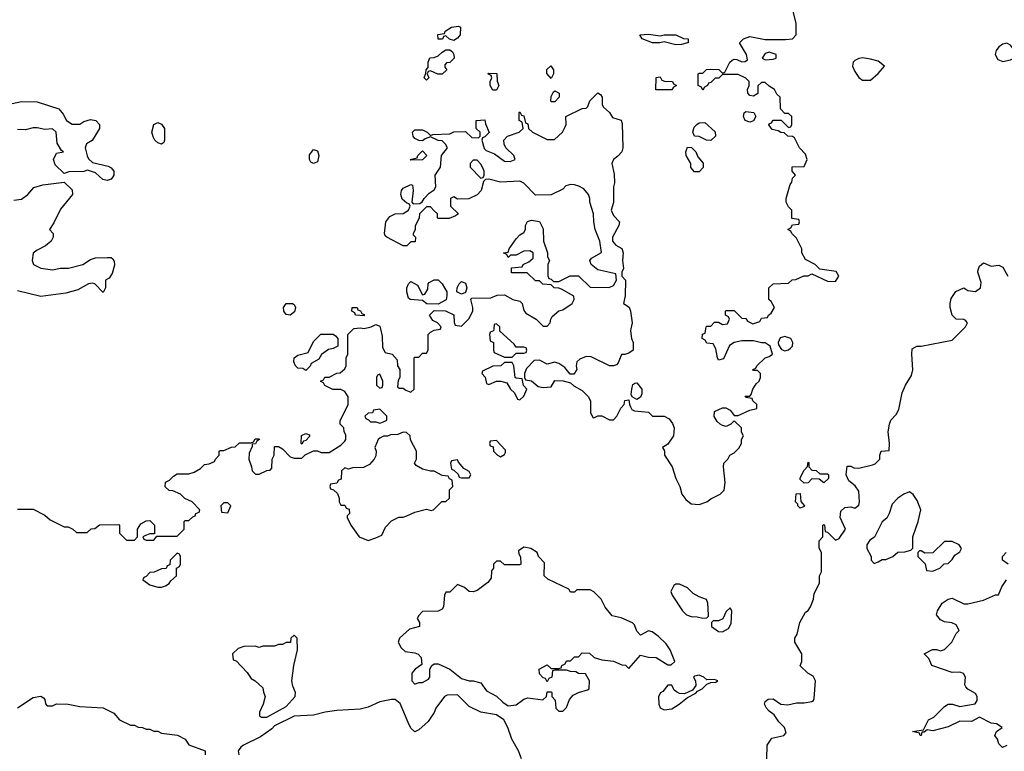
# Model space of a CAD drawing. Header units: inches. Extents: x 2380249 to 2585472, y 382747 to 546448.
# Tile 121 of 256: x 2432021 to 2437078, y 477828 to 481588. Entities that reach past the tile are written whole.
import ezdxf

# ---------------------------------------------------------------- set-up
doc = ezdxf.new("R2010")
doc.units = ezdxf.units.IN
doc.header["$MEASUREMENT"] = 0
doc.layers.add('C4437', color=7, linetype='Continuous')
doc.layers.add('C4438', color=7, linetype='Continuous')

msp = doc.modelspace()

# ---------------------------------------------------------------- linework, layer by layer
at = {"layer": 'C4437', "color": 4}
for points, elevation in [([(2432010, 479072), (2432090, 479072), (2432150, 479042), (2432178, 479018), (2432250, 478982), (2432270, 478982), (2432294, 478970), (2432312.7, 478952.7), (2432367.3, 478952.7), (2432388.4, 478971.6), (2432407.3, 478972.7), (2432430, 478992), (2432530, 478994), (2432534, 478990), (2432534, 478950), (2432570, 478914), (2432610, 478914), (2432626, 478930), (2432626, 478970), (2432643.1, 478996.9), (2432670, 479012), (2432690, 479014), (2432714, 478990), (2432714, 478946), (2432690, 478946), (2432663.6, 478936.4), (2432654, 478930), (2432658, 478918), (2432670, 478914), (2432710, 478914), (2432726, 478934), (2432830, 478934), (2432866, 478970), (2432866, 479010), (2432870, 479014), (2432890, 479014), (2432910, 479034), (2432922, 479038), (2432926, 479050), (2432942, 479058), (2432946, 479070), (2432906, 479110), (2432868.4, 479128.4), (2432846, 479150), (2432807.3, 479167.3), (2432788.4, 479168.4), (2432767.3, 479187.3), (2432768.9, 479211.1), (2432790, 479222), (2432810, 479242), (2432830, 479254), (2432890, 479254), (2432916.4, 479263.6), (2432950, 479282), (2432970, 479302), (2432994.6, 479305.4), (2433022, 479318), (2433026, 479330), (2433046, 479350), (2433046, 479370), (2433050, 479374), (2433070, 479374), (2433108.4, 479391.6), (2433127.3, 479392.7), (2433150, 479414), (2433210, 479414), (2433222, 479418), (2433230, 479434), (2433250, 479434), (2433252, 479430), (2433238, 479422), (2433231.6, 479408.4), (2433214, 479406), (2433214, 479394), (2433199.6, 479360.4), (2433198, 479330), (2433212, 479290), (2433214, 479270), (2433232.7, 479252.7), (2433250, 479252), (2433290, 479272), (2433307.3, 479272.7), (2433316.4, 479283.6), (2433318, 479330), (2433328, 479350), (2433330, 479394), (2433350, 479394), (2433370, 479382), (2433410, 479342), (2433430, 479334), (2433470, 479334), (2433487.3, 479352.7), (2433530, 479372), (2433550, 479372), (2433570, 479364.7), (2433610, 479364.7), (2433670, 479402), (2433690, 479422), (2433695.3, 479430), (2433695.3, 479455.3), (2433688, 479470), (2433686, 479490), (2433666, 479510), (2433667.3, 479527.3), (2433708, 479610), (2433708, 479650), (2433690, 479678), (2433670, 479688), (2433628.4, 479688.4), (2433588.4, 479708.4), (2433582, 479722), (2433566, 479730), (2433582, 479738), (2433588.4, 479751.6), (2433610, 479752), (2433650, 479772), (2433667.3, 479772.7), (2433690, 479794), (2433698, 479810), (2433698, 479850), (2433706, 479870), (2433706, 479970), (2433736, 480000)], 76), ([(2433873.2, 480000), (2433882, 479962), (2433883.6, 479903.6), (2433898, 479878), (2433934, 479870), (2433959.6, 479839.6), (2433962, 479810), (2433974, 479790), (2433974, 479750), (2433965.4, 479734.6), (2433962, 479702), (2433970, 479694), (2433990, 479694), (2434003.6, 479683.6), (2434030, 479674), (2434046, 479690), (2434046, 479850), (2434050, 479854), (2434070, 479854), (2434090, 479874), (2434110, 479874), (2434118, 479890), (2434118, 479970), (2434130, 479982), (2434150, 479992), (2434182, 479998), (2434182.7, 480000)], 76), ([(2434455.2, 480000), (2434454, 479990), (2434438, 479982), (2434434, 479970), (2434438, 479938), (2434454, 479930), (2434454, 479890), (2434458, 479878), (2434510, 479854), (2434550, 479854), (2434570, 479874), (2434610, 479874), (2434622, 479878), (2434626, 479890), (2434622, 479902), (2434610, 479906), (2434570, 479906), (2434560.4, 479920.4), (2434487.3, 479987.3), (2434486.6, 480000)], 76), ([(2435160, 480000), (2435158, 479990), (2435162.8, 479950), (2435171, 479930), (2435171, 479890), (2435150, 479875.3), (2435128, 479868), (2435112, 479868), (2435095.3, 479824.7), (2435085.4, 479814.6), (2435070, 479808.7), (2435049.3, 479809.3), (2434956.4, 479856.4), (2434930, 479858), (2434896.9, 479843.1), (2434882, 479830), (2434878, 479810), (2434882, 479790), (2434867.3, 479767.3), (2434847.3, 479767.3), (2434820.4, 479800.4), (2434790, 479822), (2434770, 479828), (2434730, 479818), (2434690, 479838), (2434663.6, 479836.4), (2434623.6, 479796.4), (2434614, 479770), (2434614, 479750), (2434618, 479738), (2434650, 479732), (2434683.6, 479703.6), (2434710, 479698), (2434750, 479702), (2434770, 479734), (2434812, 479732), (2434850, 479722), (2434866.4, 479706.4), (2434910, 479682), (2434942, 479650), (2434951.6, 479628.4), (2434952, 479570), (2434964.7, 479544.7), (2434970, 479542), (2434990, 479552), (2435010, 479552), (2435050, 479532), (2435070, 479532), (2435088, 479550), (2435108.4, 479591.6), (2435126, 479610), (2435128.9, 479631.1), (2435150, 479634), (2435152, 479610), (2435158, 479598), (2435164.7, 479584.7), (2435178, 479578), (2435250, 479572), (2435271.3, 479551.3), (2435330, 479550.7), (2435356.4, 479536.4), (2435373.4, 479513.4), (2435382.8, 479490), (2435378, 479450), (2435350, 479406), (2435322, 479390), (2435332, 479372), (2435332, 479350), (2435371.3, 479290), (2435391, 479230), (2435411, 479190), (2435421, 479150), (2435442.5, 479122.5), (2435470, 479101), (2435510, 479096), (2435550, 479111), (2435570, 479126), (2435618, 479150), (2435639, 479170), (2435644, 479210), (2435635.3, 479290), (2435638, 479310), (2435658, 479330), (2435668, 479350), (2435690, 479362), (2435713.6, 479386.4), (2435728, 479410), (2435728.7, 479431.3), (2435738, 479450), (2435728.4, 479468.4), (2435728, 479490), (2435690, 479526), (2435674, 479510), (2435650, 479498), (2435630, 479502), (2435618, 479510), (2435603.1, 479523.1), (2435588.4, 479548.4), (2435590, 479574), (2435630, 479594), (2435647.3, 479592.7), (2435670, 479582), (2435690, 479554), (2435710, 479554), (2435770, 479582), (2435806, 479590), (2435806, 479610), (2435786, 479630), (2435782, 479642), (2435750, 479646), (2435746, 479654), (2435770, 479654), (2435778, 479662), (2435786, 479690), (2435803.1, 479716.9), (2435818, 479730), (2435826, 479750), (2435826, 479770), (2435810, 479786), (2435790, 479786), (2435786, 479790), (2435802, 479798), (2435806, 479810), (2435848.9, 479851.1), (2435870, 479858), (2435888, 479870), (2435875.3, 479910), (2435850, 479928), (2435830, 479928), (2435790, 479938), (2435730, 479938), (2435690, 479929), (2435666, 479914), (2435634.8, 479845.2), (2435610, 479838), (2435604, 479850), (2435596.4, 479896.4), (2435582, 479922), (2435550, 479926), (2435542, 479942), (2435526, 479950), (2435527.3, 479972.7), (2435542, 479978), (2435544.8, 480000)], 76), ([(2435858, 477790), (2435860.4, 477859.6), (2435884, 477896), (2435946, 477910), (2435957.2, 477922.8), (2435949.2, 477950), (2435920.5, 477980.5), (2435896.1, 478016.1), (2435870, 478034), (2435855.6, 478050), (2435845.6, 478070), (2435850, 478084.7), (2435864.4, 478095.6), (2435890, 478098), (2435930, 478071.3), (2435966.4, 478066.4), (2436010, 478078), (2436050, 478078), (2436090, 478084.7), (2436098, 478090), (2436100.4, 478099.6), (2436108, 478190), (2436095.3, 478215.3), (2436069.1, 478229.1), (2436028.4, 478268.4), (2436038, 478290), (2436038, 478330), (2436002, 478390), (2436002, 478410), (2436014, 478430), (2436028, 478490), (2436056.4, 478543.6), (2436070, 478552), (2436082, 478570), (2436098, 478610), (2436100.4, 478639.6), (2436128.4, 478691.6), (2436128.7, 478730), (2436138, 478750), (2436138, 478850), (2436127.3, 478872.7), (2436126, 478910), (2436146, 478930), (2436146, 478990), (2436150, 478994), (2436154, 478990), (2436158, 478958), (2436170, 478954), (2436210, 478914), (2436230, 478922), (2436262, 478970), (2436234, 479030), (2436238, 479062), (2436258, 479082), (2436290, 479084.7), (2436310, 479078), (2436330, 479094), (2436334, 479110), (2436330, 479166), (2436312.1, 479192.1), (2436279, 479219), (2436266, 479250), (2436270, 479294), (2436290, 479294), (2436305.4, 479285.4), (2436330, 479282.8), (2436400.2, 479299.8), (2436413.6, 479306.4), (2436438, 479330), (2436438, 479350), (2436446, 479370), (2436486, 479374), (2436488.7, 479410), (2436482, 479470), (2436488.7, 479510), (2436495.3, 479530), (2436521.5, 479558.5), (2436535.5, 479584.5), (2436553.2, 479670), (2436569.5, 479710.5), (2436600.2, 479759.8), (2436608.4, 479788.4), (2436602, 479870), (2436604, 479896), (2436629, 479911), (2436650, 479911), (2436810, 479941), (2436868.1, 480000)], 72), ([(2437098, 478790), (2437068, 478810), (2437068, 478830), (2437088, 478850)], 68), ([(2437090, 477858), (2437068.4, 477848.4), (2437050, 477866), (2437042, 477890), (2437028.7, 477910), (2437038, 477930), (2437066, 477950), (2437038, 477970), (2437010, 477973.2), (2436950, 478004), (2436910, 477982), (2436850, 477982.7), (2436790, 477954.5), (2436710, 477934), (2436682, 477938), (2436666, 477926), (2436654, 477926), (2436650, 477909.3), (2436646, 477910), (2436642, 477922), (2436606, 477930), (2436662, 477938), (2436688, 477990), (2436715.5, 478004.5), (2436770, 478058), (2436790, 478071), (2436810.9, 478070.9), (2436850, 478058), (2436927.3, 478072.7), (2436938, 478090), (2436938, 478110), (2436930, 478126), (2436890, 478148), (2436880.2, 478160.2), (2436875.3, 478170), (2436878, 478210), (2436868.4, 478228.4), (2436850, 478235.3), (2436810, 478234), (2436706, 478270), (2436690, 478306), (2436666, 478330), (2436709.1, 478350.9), (2436730, 478351.3), (2436750, 478344.7), (2436770, 478352), (2436808.7, 478390), (2436830, 478434), (2436846, 478450), (2436830, 478478), (2436808.7, 478488.7), (2436770, 478494), (2436750, 478504), (2436728.7, 478530), (2436735.3, 478550), (2436759, 478590), (2436790, 478610.8), (2436810, 478614.8), (2436870, 478586), (2436890, 478586), (2436970, 478604.7), (2437032, 478632), (2437048, 478632), (2437065.6, 478674.4), (2437088.7, 478710)], 68), ([(2434598, 477790), (2434582, 477830), (2434548.7, 477890), (2434528.7, 477950), (2434508, 477990), (2434470, 478015.3), (2434388.9, 478028.9), (2434330, 478058), (2434270, 478118), (2434216.4, 478116.4), (2434202, 478110), (2434158, 478050), (2434150, 478028), (2434118, 477982), (2434070, 477938), (2434050, 477928), (2434030, 477948), (2434015.5, 477975.5), (2433974.8, 478074.8), (2433950, 478095.3), (2433930, 478095.3), (2433870, 478082.7), (2433810, 478055.1), (2433770, 478045.2), (2433650, 478037.2), (2433590, 478029.2), (2433530, 478014), (2433430, 478008.7), (2433330, 477959), (2433316.1, 477943.9), (2433257, 477903), (2433170, 477859.6), (2433156.3, 477850), (2433143.8, 477830), (2433147, 477810)], 76), ([(2432010, 478052), (2432090, 478104.7), (2432130, 478111.3), (2432143.6, 478103.6), (2432150, 478094), (2432152.7, 478072.7), (2432162, 478062), (2432190, 478062), (2432210, 478072), (2432270, 478071.3), (2432330, 478058), (2432450, 478052), (2432503.6, 478023.6), (2432534, 477990), (2432590, 477962), (2432610, 477962), (2432630, 477952), (2432651.1, 477951.1), (2432670, 477942), (2432690, 477942), (2432710, 477932), (2432730, 477932), (2432750, 477922), (2432831.6, 477911.6), (2432871.1, 477891.1), (2432890, 477862), (2432974, 477830), (2432974, 477810)], 72)]:
    msp.add_lwpolyline(points, dxfattribs=dict(at, elevation=elevation))
for points, elevation in [([(2433490, 479786), (2433475.3, 479795.3), (2433450, 479798), (2433438, 479810), (2433429.1, 479829.1), (2433430, 479851.3), (2433450, 479864.7), (2433502, 479878), (2433530, 479934), (2433567.3, 479972.7), (2433630, 479972), (2433643.6, 479963.6), (2433654, 479950), (2433654, 479910), (2433630, 479898), (2433606.4, 479893.6), (2433571.6, 479868.4), (2433556.9, 479843.1), (2433518, 479822), (2433512.7, 479807.3)], 76), ([(2435950, 479959.3), (2435927.3, 479952.7), (2435916, 479930), (2435918, 479918), (2435934, 479894), (2435950, 479886), (2435970, 479890.8), (2435980.1, 479899.9), (2435989.2, 479910), (2435991.8, 479930), (2435982, 479950)], 76), ([(2434550, 479826), (2434510, 479826), (2434491.1, 479808.9), (2434450, 479808), (2434398, 479782), (2434394, 479770), (2434411.6, 479751.6), (2434418, 479718), (2434430, 479714), (2434470, 479731.3), (2434491.1, 479731.1), (2434522, 479722), (2434542, 479690), (2434562, 479670), (2434578, 479638), (2434590, 479634), (2434610, 479654), (2434626, 479690), (2434608.4, 479708.4), (2434602, 479742), (2434570, 479746), (2434566, 479750), (2434558, 479810)], 76), ([(2433870, 479766), (2433858, 479762), (2433854, 479750), (2433854, 479710), (2433870, 479694), (2433882, 479698), (2433886, 479710), (2433886, 479730)], 76), ([(2435190, 479637.2), (2435166, 479650), (2435162, 479662), (2435164, 479690), (2435170, 479714), (2435180.4, 479719.6), (2435190, 479722), (2435216, 479690), (2435215.3, 479664.7), (2435210, 479649.2)], 76), ([(2433870, 479586), (2433838, 479582), (2433832.7, 479567.3), (2433810, 479566), (2433794, 479550), (2433798, 479538), (2433812.7, 479532.7), (2433822, 479522), (2433850, 479522), (2433870, 479514), (2433890, 479522), (2433906, 479530), (2433906, 479550)], 76), ([(2433470, 479406), (2433466, 479410), (2433468.9, 479451.1), (2433490, 479462), (2433510, 479454), (2433510, 479446), (2433490, 479426), (2433478, 479422)], 76), ([(2433990, 479468), (2433963.6, 479456.4), (2433924.7, 479455.3), (2433910, 479448), (2433890, 479448), (2433870, 479438), (2433862, 479430), (2433844.7, 479390), (2433852, 479370), (2433850, 479346), (2433842, 479330), (2433816.9, 479303.1), (2433787.3, 479287.3), (2433730, 479286), (2433710, 479278), (2433690, 479286), (2433674, 479270), (2433672.7, 479227.3), (2433658, 479222), (2433650, 479206), (2433618, 479202), (2433614, 479190), (2433618, 479178), (2433632.7, 479172.7), (2433652.7, 479152.7), (2433662, 479130), (2433662, 479110), (2433670, 479094), (2433690, 479094), (2433698, 479078), (2433712.7, 479072.7), (2433714, 479050), (2433702, 479038), (2433702, 479030), (2433722, 478990), (2433764.7, 478930), (2433810, 478912), (2433850, 478924.7), (2433880.4, 478939.6), (2433900.2, 478979.8), (2433930, 479012), (2433968.9, 479031.1), (2433990, 479031.3), (2434010, 479038), (2434050, 479058), (2434110, 479072), (2434134.6, 479065.4), (2434146, 479070), (2434188.4, 479111.6), (2434210, 479112), (2434228, 479130), (2434228.4, 479171.6), (2434246, 479190), (2434242, 479222), (2434228, 479228), (2434222, 479242), (2434190, 479246), (2434150, 479268), (2434130, 479268), (2434090, 479278), (2434056.4, 479296.4), (2434048, 479310), (2434058, 479330), (2434058, 479370), (2434028.4, 479428.4), (2434026, 479450), (2434007.3, 479467.3)], 76), ([(2434470, 479426), (2434438, 479422), (2434434, 479410), (2434438, 479398), (2434452.7, 479392.7), (2434454, 479370), (2434474, 479350), (2434490, 479342), (2434510, 479354), (2434516.4, 479363.6), (2434516.4, 479376.4)], 76), ([(2434270, 479326), (2434238, 479322), (2434234, 479310), (2434238, 479278), (2434250, 479274), (2434272.7, 479252.7), (2434278, 479238), (2434290, 479234), (2434330, 479234), (2434338, 479250), (2434330, 479266), (2434302, 479282), (2434274.6, 479314.6)], 76), ([(2436130, 479254), (2436170, 479254), (2436174, 479250), (2436174, 479230), (2436150, 479208.7), (2436127.3, 479227.3), (2436090, 479228), (2436070, 479208), (2436050, 479206), (2436030, 479226), (2436030, 479234), (2436050, 479274), (2436067.3, 479292.7), (2436070, 479314), (2436074, 479310), (2436074, 479290), (2436090, 479274), (2436111.6, 479271.6)], 72), ([(2436030, 479078), (2436018, 479090), (2436018, 479098), (2436006, 479110), (2436008.7, 479151.3), (2436030, 479154), (2436032.7, 479112.7), (2436052, 479090), (2436050, 479086)], 72), ([(2436590, 479162), (2436562, 479150), (2436530, 479128.7), (2436501.4, 479098.6), (2436486.8, 479050), (2436474, 479026), (2436450, 479008), (2436410.8, 478929.2), (2436387.1, 478912.9), (2436371.3, 478890), (2436371.3, 478870), (2436394, 478830), (2436394, 478810), (2436410, 478794), (2436430, 478802), (2436450, 478814), (2436470, 478814), (2436506, 478830), (2436530, 478852), (2436567.3, 478852.7), (2436598, 478862), (2436607.3, 478872.7), (2436608.7, 478930), (2436635.3, 479010), (2436648.7, 479070), (2436630, 479118), (2436610, 479148)], 72), ([(2433090, 479106), (2433070, 479106), (2433054, 479090), (2433058, 479058), (2433090, 479054), (2433106, 479090)], 76), ([(2434610, 478878), (2434582, 478858), (2434583.6, 478843.6), (2434592.7, 478827.3), (2434594, 478790), (2434590, 478786), (2434510, 478786), (2434490, 478806), (2434470, 478806), (2434454, 478790), (2434454, 478770), (2434444.7, 478755.3), (2434442, 478718), (2434424.7, 478695.3), (2434370, 478655.3), (2434350, 478648.7), (2434328.9, 478648.9), (2434306, 478670), (2434270, 478686), (2434230, 478646), (2434210, 478646), (2434202, 478630), (2434198, 478570), (2434190, 478558), (2434170, 478548), (2434090, 478546), (2434070, 478526), (2434062, 478510), (2434074, 478490), (2434074, 478470), (2434023.6, 478456.4), (2433971.1, 478408.9), (2433964.7, 478390), (2433979.8, 478359.8), (2434001, 478341), (2434050, 478334.8), (2434067.5, 478327.5), (2434082.8, 478310), (2434085.4, 478274.6), (2434052, 478250), (2434034, 478230), (2434034, 478190), (2434050, 478174), (2434070, 478182), (2434090, 478182), (2434120.4, 478199.6), (2434128, 478210), (2434128, 478250), (2434138, 478270), (2434150, 478278), (2434170, 478278), (2434230.6, 478250.6), (2434290, 478202.8), (2434330, 478190.6), (2434350.6, 478190.6), (2434390, 478181), (2434419.1, 478139.1), (2434470, 478111), (2434501.6, 478081.6), (2434530, 478062.8), (2434570, 478066.8), (2434610, 478096), (2434630, 478102.8), (2434707.3, 478092.7), (2434726, 478110), (2434730, 478134), (2434750, 478134), (2434754, 478130), (2434754, 478110), (2434771.6, 478091.6), (2434774, 478050), (2434790, 478034), (2434810, 478034), (2434830, 478054), (2434844.7, 478095.3), (2434863.2, 478116.8), (2434890, 478131.3), (2434936.4, 478143.6), (2434946, 478150), (2434948, 478190), (2434927.3, 478227.3), (2434890, 478228), (2434876.4, 478236.4), (2434850, 478238), (2434830, 478246), (2434770, 478246), (2434758, 478242), (2434754, 478210), (2434738, 478202), (2434730, 478186), (2434722, 478202), (2434710, 478206), (2434690, 478226), (2434688, 478250), (2434730, 478272), (2434750, 478254), (2434790, 478254), (2434802, 478258), (2434806, 478270), (2434822, 478278), (2434830, 478294), (2434850, 478294), (2434870, 478314), (2434890, 478314), (2434910, 478334), (2434948, 478332), (2434971.1, 478311.1), (2435010, 478298), (2435070, 478291.3), (2435112.7, 478272.7), (2435131.6, 478271.6), (2435150, 478254), (2435210, 478322), (2435250, 478311.3), (2435290, 478311), (2435350, 478272), (2435367.3, 478272.7), (2435386, 478290), (2435362, 478350), (2435340.2, 478380.2), (2435300.2, 478420.2), (2435270, 478442), (2435250, 478448), (2435210, 478426), (2435190, 478446), (2435179, 478479), (2435168.9, 478488.9), (2435110, 478514), (2435064, 478524), (2435028.4, 478568.4), (2435008, 478610), (2434970, 478648), (2434950, 478658), (2434882, 478658), (2434870, 478646), (2434850, 478646), (2434842, 478662), (2434732.9, 478712.9), (2434715.3, 478730), (2434716.4, 478796.4), (2434686, 478830), (2434678, 478850), (2434646, 478870)], 76), ([(2436810, 478906), (2436770, 478906), (2436710, 478848), (2436670, 478846), (2436650, 478858), (2436642, 478858), (2436634, 478850), (2436634, 478830), (2436671.6, 478791.6), (2436678, 478758), (2436710, 478754), (2436730, 478762), (2436746, 478770), (2436768.4, 478791.6), (2436790, 478794), (2436810, 478814), (2436823.1, 478836.9), (2436850, 478854), (2436858, 478870), (2436846, 478890)], 72), ([(2432830, 478846), (2432794, 478810), (2432792.7, 478787.3), (2432778, 478782), (2432772.7, 478767.3), (2432750, 478766), (2432711.1, 478748.9), (2432690, 478748), (2432670, 478726), (2432658, 478722), (2432654, 478710), (2432690, 478684.7), (2432730, 478671.3), (2432750, 478671.3), (2432770, 478678), (2432788, 478690), (2432796.4, 478703.6), (2432826, 478730), (2432826, 478770), (2432842, 478778), (2432846, 478790), (2432846, 478830), (2432842, 478842)], 76), ([(2435410, 478688), (2435390, 478688), (2435379.6, 478680.4), (2435364.7, 478650), (2435371.3, 478630), (2435424.7, 478550), (2435444.7, 478530), (2435470, 478521), (2435499.8, 478519.8), (2435530, 478512), (2435550, 478514), (2435558, 478522), (2435558, 478530), (2435555.3, 478590), (2435548.4, 478608.4), (2435510, 478622), (2435479, 478639), (2435450, 478668)], 76), ([(2435670, 478566), (2435650, 478546), (2435631.3, 478508.7), (2435610, 478498), (2435582, 478498), (2435574, 478490), (2435574, 478470), (2435610, 478444.7), (2435630, 478442), (2435660.4, 478459.6), (2435674.6, 478485.4), (2435678, 478550)], 76), ([(2433430, 478426), (2433414, 478410), (2433412, 478388), (2433390, 478388), (2433370, 478378), (2433350, 478378), (2433330, 478368.7), (2433270, 478368), (2433250, 478362), (2433230, 478368), (2433172.7, 478367.3), (2433143.6, 478356.4), (2433114, 478330), (2433118, 478298), (2433132.7, 478292.7), (2433190, 478234), (2433210, 478202), (2433231.1, 478191.1), (2433270, 478154), (2433272.7, 478132.7), (2433282, 478110), (2433272, 478070), (2433252, 478030), (2433252, 478010), (2433263.5, 478003.5), (2433290, 478004), (2433390, 478058), (2433435.3, 478110), (2433438, 478130), (2433423.1, 478163.1), (2433418, 478190), (2433428.7, 478270), (2433448, 478350), (2433446, 478410)], 76), ([(2435510, 478219.3), (2435486, 478214), (2435482, 478210), (2435492, 478190), (2435492.7, 478167.3), (2435476.9, 478143.1), (2435436, 478124), (2435410, 478126), (2435393.6, 478133.6), (2435382.4, 478142.4), (2435370, 478168.7), (2435350, 478168.7), (2435323.6, 478136.4), (2435311.6, 478128.4), (2435302, 478110), (2435302.8, 478070), (2435310, 478052), (2435330, 478042), (2435370, 478046), (2435408, 478070), (2435450, 478104.7), (2435493.6, 478126.4), (2435502, 478138), (2435526, 478150), (2435550, 478174), (2435570, 478182), (2435596.4, 478183.6), (2435606, 478190), (2435590, 478198), (2435550, 478195.3), (2435535.3, 478210)], 76)]:
    msp.add_lwpolyline(points, close=True, dxfattribs=dict(at, elevation=elevation))
at = {"layer": 'C4438', "color": 4}
for points, elevation in [([(2435544.8, 480000), (2435546, 480010), (2435550, 480014), (2435570, 480014), (2435590, 480034), (2435610, 480034), (2435630, 480022), (2435655.3, 480024.7), (2435666, 480050), (2435662, 480062), (2435646, 480070), (2435646, 480090), (2435650, 480094), (2435690, 480094), (2435730, 480054), (2435750, 480052), (2435759.6, 480039.6), (2435785.4, 480025.4), (2435822, 480038), (2435830, 480054), (2435862, 480058), (2435866, 480070), (2435880.4, 480079.6), (2435898, 480110), (2435880.4, 480140.4), (2435868, 480150), (2435868, 480210), (2435890, 480231.3), (2435970, 480234), (2435988.4, 480251.6), (2436007.3, 480252.7), (2436048.4, 480271.6), (2436070, 480272), (2436090, 480282), (2436170, 480244.7), (2436210, 480242), (2436228, 480270), (2436214, 480294), (2436130, 480306), (2436106, 480330), (2436056.4, 480356.4), (2436038, 480390), (2436038, 480410), (2436010, 480466), (2435986, 480490), (2435982, 480502), (2435966, 480510), (2435982, 480518), (2435990, 480534), (2436022, 480538), (2436026, 480550), (2436022, 480562), (2435987.3, 480567.3), (2435986, 480610), (2435970, 480626), (2435958, 480650), (2435958, 480670), (2435978, 480742), (2435987.3, 480752.7), (2435990, 480774), (2436006, 480790), (2435988, 480810), (2435988.4, 480831.6), (2436050, 480834), (2436066, 480870), (2436056.4, 480896.4), (2436026, 480930), (2436000.4, 480980.4), (2435990, 480988), (2435966, 480990), (2435947.3, 481007.3), (2435930, 481008), (2435916.4, 481016.4), (2435884.7, 481024.7), (2435868.4, 481048.4), (2435870, 481054), (2435882, 481058), (2435890, 481072), (2435932, 481072), (2435970, 481034), (2435982, 481038), (2435986, 481050), (2435986, 481090), (2435970, 481106), (2435950, 481106), (2435928, 481130), (2435926, 481190), (2435910, 481206), (2435898, 481230), (2435870, 481246), (2435850, 481266), (2435830, 481266), (2435812, 481248), (2435811, 481209), (2435790, 481195.3), (2435770, 481199), (2435761.2, 481210), (2435759, 481230), (2435768, 481250), (2435768, 481270), (2435750, 481288), (2435710, 481306), (2435630, 481306), (2435611.6, 481288.4), (2435592.7, 481287.3), (2435570, 481266), (2435558, 481262), (2435554, 481250), (2435538, 481242), (2435530, 481226), (2435522, 481242), (2435506, 481250), (2435506, 481310), (2435510, 481314), (2435530, 481314), (2435548.4, 481331.6), (2435570, 481334), (2435611.6, 481331.6), (2435630, 481314), (2435642, 481318), (2435668, 481370), (2435680.2, 481379.8), (2435690, 481384.7), (2435703.6, 481383.6), (2435730, 481372), (2435747.3, 481372.7), (2435758, 481382), (2435754, 481410), (2435718, 481470), (2435738, 481490), (2435770, 481502.8), (2435850, 481487.3), (2435954.2, 481485.8), (2435989.2, 481490.8), (2436008.7, 481510), (2436009, 481570), (2435994, 481630)], 76), ([(2434182.7, 480000), (2434186, 480010), (2434166, 480030), (2434143.1, 480043.1), (2434126, 480070), (2434150, 480094), (2434207.3, 480092.7), (2434250, 480072), (2434252.7, 480032.7), (2434258, 480018), (2434290, 480014), (2434328.4, 480051.6), (2434348, 480090), (2434348.7, 480110), (2434338, 480150), (2434343.1, 480156.9), (2434440.4, 480159.6), (2434472.7, 480172.7), (2434510, 480174), (2434554, 480150), (2434590, 480142), (2434602, 480130), (2434610, 480094), (2434619.6, 480079.6), (2434674, 480050), (2434710, 480014), (2434730, 480014), (2434746, 480030), (2434748, 480050), (2434756.4, 480063.6), (2434790, 480091.3), (2434810, 480098), (2434858, 480130), (2434868, 480150), (2434867.3, 480167.3), (2434803.1, 480203.1), (2434790, 480208.7), (2434766, 480210), (2434750, 480226), (2434708.4, 480228.4), (2434690, 480246), (2434670, 480246), (2434627.3, 480287.3), (2434547.3, 480287.3), (2434547.3, 480312.7), (2434602, 480318), (2434606, 480330), (2434636.4, 480343.6), (2434658, 480362), (2434658, 480390), (2434640.4, 480400.4), (2434610, 480398), (2434570, 480378), (2434542, 480378), (2434530, 480366), (2434522, 480382), (2434506, 480390), (2434530, 480394), (2434535.3, 480410), (2434570, 480462), (2434590, 480482), (2434610, 480494), (2434618, 480510), (2434618, 480530), (2434629.1, 480550.9), (2434650, 480558), (2434690, 480552), (2434710, 480514), (2434711, 480450), (2434731.3, 480390), (2434732, 480370), (2434742, 480350), (2434734, 480330), (2434732.7, 480307.3), (2434732.7, 480272.7), (2434738, 480258), (2434750, 480254), (2434762, 480242), (2434790, 480242), (2434848.4, 480271.6), (2434890, 480272), (2434950, 480214), (2435048.4, 480211.6), (2435070, 480222), (2435086, 480250), (2435082, 480282), (2434990, 480302), (2434955.3, 480330), (2434948.7, 480350), (2434958, 480362), (2435008.7, 480391.3), (2435001.2, 480450), (2434977.2, 480510), (2434969.2, 480550), (2434968.7, 480590), (2434948.7, 480650), (2434948.7, 480670), (2434942, 480690), (2434918.6, 480718.6), (2434892.9, 480732.9), (2434870, 480739), (2434850, 480742), (2434826, 480734), (2434810, 480718), (2434750, 480688), (2434670, 480686), (2434610, 480748), (2434590, 480758), (2434490, 480754), (2434430, 480768), (2434412.7, 480767.3), (2434403.6, 480756.4), (2434391.3, 480710), (2434370, 480688), (2434327.3, 480667.3), (2434270, 480666), (2434250, 480678), (2434234, 480670), (2434234, 480630), (2434274, 480590), (2434259.6, 480580.4), (2434227.3, 480567.3), (2434170, 480566), (2434166, 480570), (2434166, 480590), (2434150, 480606), (2434130, 480626), (2434110, 480626), (2434074, 480590), (2434072, 480570), (2434052.7, 480527.3), (2434051.6, 480508.4), (2434042, 480490), (2434042, 480482), (2434054, 480470), (2434052.7, 480447.3), (2434030, 480446), (2434010, 480426), (2433990, 480426), (2433906, 480470), (2433898, 480478), (2433895.3, 480490), (2433902, 480550), (2433922.7, 480577.3), (2433950, 480591), (2433990, 480592), (2434018, 480610), (2434026, 480630), (2434022, 480642), (2434010, 480646), (2433986, 480666), (2433979, 480690), (2433982, 480710), (2433990, 480722), (2434030, 480742), (2434038, 480738), (2434042, 480710), (2434034, 480650), (2434042, 480642), (2434076.4, 480643.6), (2434088.4, 480651.6), (2434098, 480670), (2434123.1, 480696.9), (2434150, 480714), (2434158, 480730), (2434155.3, 480790), (2434182, 480830), (2434188, 480890), (2434218, 480930), (2434208.4, 480948.4), (2434190, 480966), (2434170, 480968), (2434130, 480986), (2434103.6, 480976.4), (2434090, 480966), (2434070, 480968), (2434050, 480978), (2434042, 480990), (2434038, 481010), (2434050, 481022), (2434090, 481022), (2434114, 481010), (2434130, 480994), (2434142, 480998), (2434230, 481002), (2434250, 481011.3), (2434310, 481014), (2434343.6, 480983.6), (2434378, 480982), (2434386, 480990), (2434386, 481010), (2434366, 481030), (2434366, 481070), (2434410, 481074), (2434412.7, 481052.7), (2434431.3, 481008.7), (2434410, 480986), (2434398, 480982), (2434394, 480970), (2434406.4, 480926.4), (2434416.9, 480916.9), (2434459.8, 480899.8), (2434510, 480862), (2434540.4, 480859.6), (2434566, 480870), (2434558, 480890), (2434518, 480930), (2434508.4, 480948.4), (2434508, 480970), (2434526, 480990), (2434586, 481010), (2434606, 481030), (2434602, 481062), (2434586, 481070), (2434586, 481110), (2434590, 481114), (2434598, 481098), (2434610, 481094), (2434618, 481058), (2434630, 481054), (2434634, 481030), (2434654, 481010), (2434730, 480972), (2434767.3, 480972.7), (2434808, 481010), (2434822, 481038), (2434828, 481050), (2434826, 481090), (2434910, 481132), (2434930, 481134), (2434938, 481142), (2434948.9, 481171.1), (2434990, 481212), (2435003.6, 481203.6), (2435012, 481190), (2435012, 481150), (2435019.6, 481139.6), (2435050, 481112), (2435066, 481086), (2435110, 481072), (2435115.3, 481055.3), (2435118, 480930), (2435113, 480910), (2435093.2, 480886.8), (2435071.3, 480870), (2435062, 480850), (2435074.4, 480794.4), (2435076, 480750), (2435071.1, 480728.9), (2435071, 480649), (2435058, 480610), (2435070, 480582), (2435102, 480550), (2435098, 480530), (2435066, 480470), (2435066, 480450), (2435082, 480430), (2435113, 480413), (2435120.7, 480390), (2435116, 480350), (2435122, 480310), (2435114, 480290), (2435114, 480270), (2435132, 480250), (2435131.3, 480170), (2435122, 480130), (2435150.7, 480110.7), (2435158, 480090), (2435166, 480030), (2435160, 480000)], 76), ([(2431982.5, 481157.5), (2432030, 481167.3), (2432110, 481166.8), (2432222, 481130), (2432243.5, 481103.5), (2432262, 481070), (2432290, 481051.3), (2432330, 481052), (2432350, 481064.7), (2432384.7, 481075.3), (2432411.3, 481070), (2432431.3, 481050), (2432431, 481030), (2432392.4, 480967.6), (2432364.7, 480950), (2432359.8, 480940.2), (2432357.3, 480930), (2432367.9, 480887.9), (2432374, 480874), (2432394.8, 480854.8), (2432475.6, 480835.6), (2432490, 480826.8), (2432504, 480810), (2432504, 480790), (2432499.3, 480780.7), (2432490.5, 480769.5), (2432470, 480762.7), (2432447.3, 480767.3), (2432410, 480802), (2432370, 480815.3), (2432350, 480808.7), (2432272.7, 480807.3), (2432250, 480798), (2432203.2, 480843.2), (2432194, 480870), (2432210, 480902), (2432246, 480910), (2432236.4, 480916.4), (2432213.2, 480953.2), (2432208, 481010), (2432190, 481028), (2432150, 481024), (2432110, 481033.2), (2432090, 481033.2), (2432050, 481022.7), (2432010, 481024)], 76), ([(2431990, 480661), (2432030, 480666.8), (2432062, 480690), (2432094, 480726), (2432140.2, 480739.8), (2432250, 480754), (2432290, 480714), (2432291.3, 480690), (2432230, 480615.3), (2432196, 480544), (2432174, 480510), (2432192, 480490), (2432192, 480470), (2432182, 480450), (2432153.7, 480426.3), (2432110, 480404), (2432090, 480388), (2432084.9, 480350), (2432091.3, 480330), (2432130, 480311), (2432190, 480302.8), (2432230, 480311), (2432271.1, 480311.1), (2432346, 480330), (2432384.7, 480355.3), (2432410, 480364.7), (2432470, 480366.8), (2432490, 480366), (2432499.8, 480359.8), (2432506.8, 480346.8), (2432507.1, 480327.1), (2432496.3, 480283.7), (2432479.9, 480260.1), (2432462, 480250), (2432462, 480210), (2432450, 480186), (2432406, 480230), (2432394, 480234), (2432374, 480230), (2432319.8, 480200.2), (2432257.5, 480182.5), (2432130, 480166), (2432010, 480194)], 76), ([(2436868.1, 480000), (2436878, 480010), (2436888, 480030), (2436880.4, 480040.4), (2436870, 480048), (2436830, 480049), (2436809.3, 480070), (2436799, 480110), (2436799, 480130), (2436805.2, 480154.8), (2436829, 480191), (2436869, 480211), (2436890, 480196), (2436930, 480191), (2436955.3, 480210), (2436958, 480238), (2436942, 480290), (2436943.1, 480303.1), (2436950, 480322), (2436970, 480338), (2437010, 480322), (2437050, 480326.8), (2437070, 480316), (2437096, 480270)], 72), ([(2433736, 480000), (2433738, 480002), (2433770, 480004.7), (2433790, 480001), (2433826, 480010), (2433850, 480022), (2433870, 480014), (2433873.2, 480000)], 76), ([(2434486.6, 480000), (2434486, 480010), (2434470, 480026), (2434458, 480022), (2434455.2, 480000)], 76)]:
    msp.add_lwpolyline(points, dxfattribs=dict(at, elevation=elevation))
at = {"layer": 'C4438', "color": 4, "elevation": 76}
for points in [[(2434250, 481482), (2434228, 481488), (2434210, 481506), (2434198, 481502), (2434192, 481488), (2434170, 481488), (2434168.4, 481511.6), (2434202, 481518), (2434206, 481530), (2434238, 481550), (2434274.9, 481554.9), (2434284.7, 481550), (2434282.8, 481510), (2434270, 481494)], [(2435310, 481504.7), (2435330, 481511), (2435390, 481510.8), (2435430, 481491), (2435454, 481490), (2435454, 481470), (2435450, 481468.7), (2435419.8, 481460.2), (2435390, 481459), (2435330, 481475.3), (2435308.9, 481468.9), (2435271, 481469), (2435218, 481490), (2435206, 481510), (2435250, 481514.8)], [(2437090, 481468), (2437070, 481462), (2437050, 481448.7), (2437036, 481430), (2437031, 481410), (2437043.8, 481383.8), (2437070, 481374), (2437110, 481381.6), (2437129, 481390), (2437145.2, 481410), (2437110, 481458)], [(2434190, 481308), (2434168.4, 481308.4), (2434130, 481326), (2434118, 481322), (2434114, 481310), (2434122, 481290), (2434110, 481278), (2434098, 481290), (2434107.3, 481312.7), (2434108, 481330), (2434118, 481342), (2434118, 481370), (2434128, 481392), (2434150, 481394), (2434170, 481402), (2434190, 481422), (2434210, 481434), (2434230, 481434), (2434243.6, 481423.6), (2434251.3, 481410), (2434252, 481390), (2434230, 481368), (2434212.7, 481367.3), (2434203.6, 481356.4), (2434203.6, 481343.6), (2434214, 481330)], [(2435870, 481422), (2435850, 481415.3), (2435834, 481390), (2435850, 481382), (2435890, 481384.7), (2435906, 481390), (2435906, 481410)], [(2436350, 481392.3), (2436330, 481389.4), (2436310, 481379.3), (2436302, 481370), (2436298, 481350), (2436310, 481322), (2436330, 481292), (2436350, 481278), (2436390, 481278), (2436430, 481311.3), (2436462, 481350), (2436430, 481376), (2436390, 481386)], [(2434450, 481226), (2434438, 481250), (2434438, 481270), (2434446, 481290), (2434442, 481302), (2434426, 481310), (2434430, 481314), (2434471.6, 481311.6), (2434472.7, 481272.7), (2434482, 481250), (2434470, 481226)], [(2434750, 481286), (2434728.4, 481311.6), (2434728.4, 481331.6), (2434748, 481352), (2434762, 481330), (2434762, 481310)], [(2435287.3, 481227.3), (2435288.9, 481291.1), (2435310, 481294), (2435318, 481278), (2435332.7, 481272.7), (2435374, 481270), (2435378, 481258), (2435394, 481250), (2435378, 481242), (2435370, 481228)], [(2434750, 481166), (2434748.7, 481170), (2434750, 481194), (2434762, 481218), (2434770, 481222), (2434792, 481210), (2434792, 481190), (2434770, 481166)], [(2435770, 481062), (2435746, 481070), (2435738, 481090), (2435742, 481110), (2435750, 481116), (2435791, 481111), (2435802, 481090), (2435790, 481068)], [(2432750, 480948), (2432730, 480955.3), (2432715.3, 480970), (2432705.6, 480985.6), (2432699, 481010), (2432709.5, 481050.5), (2432730, 481060.7), (2432750, 481050.8), (2432764, 481030), (2432764.7, 480970), (2432762, 480958)], [(2435570, 480968), (2435548.4, 480968.4), (2435510, 480988), (2435486, 480990), (2435478, 481010), (2435484.7, 481035.3), (2435498, 481050), (2435510, 481058), (2435539.6, 481059.6), (2435592.7, 481012.7), (2435594, 480990)], [(2433530, 480848.7), (2433516.4, 480856.4), (2433509, 480870), (2433510, 480894), (2433530, 480922), (2433550, 480914), (2433558, 480890), (2433550, 480858)], [(2434030, 480866), (2434026, 480870), (2434062, 480878), (2434066, 480890), (2434090, 480914), (2434112, 480890), (2434090, 480868)], [(2435510, 480806), (2435487.3, 480807.3), (2435468.4, 480828.4), (2435468, 480850), (2435444, 480890), (2435442, 480910), (2435450, 480934), (2435471.6, 480931.6), (2435494, 480910), (2435503.6, 480883.6), (2435531.6, 480851.6), (2435531.6, 480828.4)], [(2434370, 480866), (2434350, 480866), (2434334, 480850), (2434334, 480830), (2434390, 480774), (2434402, 480778), (2434406, 480790), (2434406, 480810), (2434398, 480830), (2434390, 480846)], [(2434170, 480126), (2434112.7, 480127.3), (2434090, 480146), (2434026, 480150), (2434018, 480158), (2434009, 480190), (2434009.1, 480210.9), (2434018, 480230), (2434030, 480242), (2434063.6, 480223.6), (2434090, 480174), (2434102, 480178), (2434116.4, 480203.6), (2434118, 480230), (2434123.1, 480236.9), (2434148.9, 480251.1), (2434170.7, 480250.7), (2434191.3, 480230), (2434214, 480190), (2434214, 480170), (2434211.1, 480148.9)], [(2434290, 480178), (2434266, 480190), (2434268, 480210), (2434278, 480230), (2434290, 480242), (2434310, 480234), (2434318, 480210), (2434310, 480186)], [(2433410, 480069.3), (2433390, 480072.7), (2433377, 480090), (2433375.1, 480110), (2433390, 480130.5), (2433422, 480130), (2433430, 480124.7), (2433437.3, 480110), (2433432.7, 480087.3)], [(2433790, 480066), (2433746, 480070), (2433742, 480082), (2433726, 480090), (2433728, 480110), (2433754, 480110), (2433758, 480098), (2433772, 480092), (2433778, 480078), (2433790, 480074)]]:
    msp.add_lwpolyline(points, close=True, dxfattribs=at)

doc.saveas('drawing.dxf')
